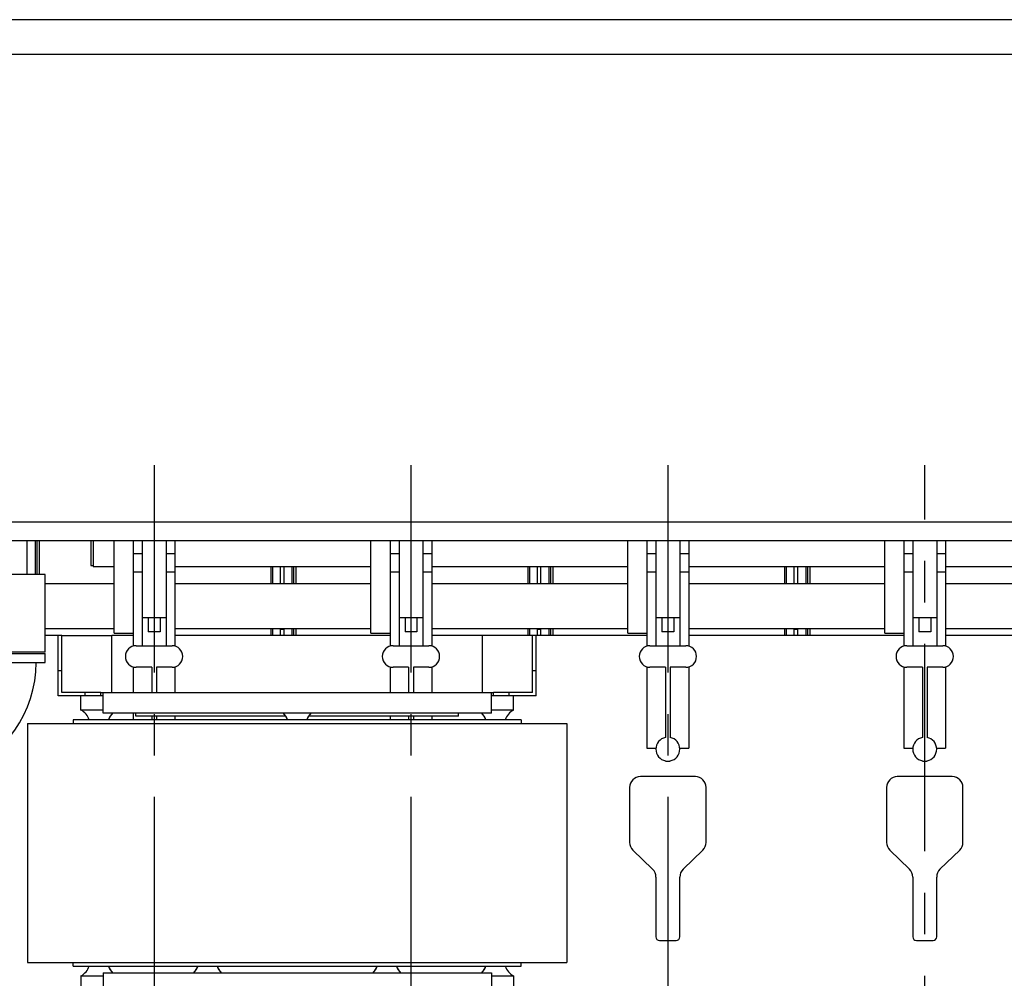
# Model space of a CAD drawing. Header units: millimetres. Extents: x 0 to 841, y 0 to 594.
# Tile 30 of 72: x 297 to 379, y 422 to 502. Entities that reach past the tile are written whole.
import ezdxf

# ---------------------------------------------------------------- set-up
doc = ezdxf.new("R2010")
doc.units = ezdxf.units.MM
doc.header["$LTSCALE"] = 46.255
doc.linetypes.add('CENTER', pattern=[0.6, 0.375, -0.075, 0.075, -0.075])
for name, color, linetype in [('25007_060000_TLKS_KGS_V_ABL2', 7, 'CONTINUOUS'), ('25007_061000_TLKS_KGS_V_ABL3', 7, 'CONTINUOUS'), ('25007_884500_27_SIMPLE1_T1_X_PBL61', 7, 'CONTINUOUS'), ('25007_884500_27_SIMPLE1_T2_X_PBL62', 7, 'CONTINUOUS'), ('25007_884500_27_SIMPLE1_T3_X_PBL60', 7, 'CONTINUOUS'), ('25007_884500_27_SIMPLE1_X_ABL59', 7, 'CONTINUOUS'), ('25097_000000_IMO-2_SKL_PBL70', 7, 'CONTINUOUS'), ('25097_000000_TLKS_MARKETING_ABL1', 7, 'CONTINUOUS'), ('25097_000000_TRENNSTELLEN_TLKS_PBL67', 7, 'CONTINUOUS'), ('25097_030000_TLKS_V_ABL10', 7, 'CONTINUOUS'), ('25097_100000_TLKS_V_ABL38', 7, 'CONTINUOUS'), ('25097_111000_21_SIMPLE1_A_ABL45', 7, 'CONTINUOUS'), ('25097_111000_21_SIMPLE1_T1_A_PBL46', 7, 'CONTINUOUS'), ('25097_111000_21_SIMPLE1_T2_A_PBL58', 7, 'CONTINUOUS'), ('25097_111000_21_SIMPLE1_T2_A_PBL68', 7, 'CONTINUOUS'), ('25097_111000_21_SIMPLE1_T2_A_PBL72', 7, 'CONTINUOUS'), ('25097_111000_21_SIMPLE1_T2_A_PBL79', 7, 'CONTINUOUS'), ('25097_171000_21_SIMPLE1_A_ABL51', 7, 'CONTINUOUS'), ('25097_171000_21_SIMPLE1_T1_A_PBL52', 7, 'CONTINUOUS'), ('25097_700000_TLKS_V_ABL54', 7, 'CONTINUOUS'), ('25097_722000_27_SIMPLE1_A_ABL55', 7, 'CONTINUOUS'), ('25097_722000_27_SIMPLE1_T1_A_PBL56', 7, 'CONTINUOUS'), ('25097_722200_11_SIMPLE1_B_ABL65', 7, 'CONTINUOUS'), ('25097_722200_11_SIMPLE1_T1_B_PBL66', 7, 'CONTINUOUS'), ('25097_800000_TLKS_V_ABL11', 7, 'CONTINUOUS'), ('25097_832000_01_SIMPLE1_B_ABL63', 7, 'CONTINUOUS'), ('25097_832000_01_SIMPLE1_T1_B_PBL64', 7, 'CONTINUOUS'), ('25097_833000_20_SIMPLE1_A_ABL12', 7, 'CONTINUOUS'), ('25097_833000_20_SIMPLE1_T1_A_PBL15', 7, 'CONTINUOUS'), ('25097_833000_20_SIMPLE1_T2_A_PBL53', 7, 'CONTINUOUS'), ('new_view_1_VBL0', 7, 'CONTINUOUS')]:
    doc.layers.add(name, color=color, linetype=linetype)

# ---------------------------------------------------------------- blocks, each defined once
blk = doc.blocks.new('25007_884500_27_SIMPLE1_T3_X_PBL60', base_point=(319.975, 433.4))
at = {"layer": '25007_884500_27_SIMPLE1_T3_X_PBL60', "color": 7, "linetype": 'Continuous'}
for p, q in [((297.4125, 443.4), (297.4125, 423.4)), ((297.4125, 443.4), (342.5375, 443.4)), ((342.5375, 443.4), (342.5375, 423.4)), ((297.4125, 423.4), (342.5375, 423.4))]:
    blk.add_line(p, q, dxfattribs=at)
blk = doc.blocks.new('25007_884500_27_SIMPLE1_T1_X_PBL61', base_point=(319.975, 419.8))
at = {"layer": '25007_884500_27_SIMPLE1_T1_X_PBL61', "color": 7, "linetype": 'Continuous'}
for p, q in [((301.225, 423.1), (301.225, 423.4)), ((301.225, 423.1), (338.725, 423.1)), ((338.725, 423.1), (338.725, 423.4)), ((301.875, 422.281), (301.875, 421.1)), ((301.875, 422.281), (303.725, 422.281)), ((303.725, 422.55), (303.725, 420.8)), ((303.725, 422.55), (336.225, 422.55)), ((336.225, 422.55), (336.225, 420.8)), ((336.225, 422.281), (338.075, 422.281)), ((338.075, 422.281), (338.075, 421.1)), ((299.975, 416), (299.975, 421.1)), ((299.975, 421.1), (303.658, 421.1)), ((303.658, 421.1), (303.658, 420.8)), ((303.658, 421.1), (303.725, 421.1)), ((336.225, 421.1), (336.292, 421.1)), ((336.292, 421.1), (336.292, 420.8)), ((336.292, 421.1), (339.975, 421.1)), ((339.975, 421.1), (339.975, 416)), ((300.275, 420.8), (300.275, 416)), ((300.275, 420.8), (303.658, 420.8)), ((303.658, 420.8), (336.292, 420.8)), ((304.275, 416), (304.275, 420.8)), ((306.275, 420.8), (306.275, 419.1)), ((333.675, 420.8), (333.675, 419.1)), ((335.675, 416), (335.675, 420.8)), ((336.292, 420.8), (339.675, 420.8)), ((339.675, 420.8), (339.675, 416)), ((299.975, 419), (300.275, 419)), ((306.275, 419.1), (333.675, 419.1)), ((339.975, 419), (339.675, 419)), ((299.975, 416), (300.275, 416)), ((300.275, 416), (304.275, 416)), ((339.675, 416), (335.675, 416)), ((339.975, 416), (339.675, 416))]:
    blk.add_line(p, q, dxfattribs=at)
for centre, start, end in [((301.161, 423.6), 298.43425, 340.53009), ((301.161, 423.6), 298.43425, 340.53009), ((305.589, 423.6), 199.46991, 226.24243), ((305.589, 423.6), 199.46991, 224.65549), ((310.261, 423.6), 313.75757, 340.53009), ((310.261, 423.6), 315.34451, 340.53009), ((314.689, 423.6), 199.46991, 226.24243), ((314.689, 423.6), 199.46991, 224.65549), ((325.261, 423.6), 313.75757, 340.53009), ((325.261, 423.6), 315.34451, 340.53009), ((329.689, 423.6), 199.46991, 226.24243), ((329.689, 423.6), 199.46991, 224.65549), ((334.361, 423.6), 313.75757, 340.53009), ((334.361, 423.6), 315.34451, 340.53009), ((338.789, 423.6), 199.46991, 241.56575), ((338.789, 423.6), 199.46991, 241.56575)]:
    blk.add_arc(centre, 1.5, start, end, dxfattribs=at)
blk = doc.blocks.new('25007_884500_27_SIMPLE1_T2_X_PBL62', base_point=(319.975, 446.975))
at = {"layer": '25007_884500_27_SIMPLE1_T2_X_PBL62', "color": 7, "linetype": 'Continuous'}
for p, q in [((299.975, 445.7), (299.975, 450.75)), ((300.275, 450.75), (299.975, 450.75)), ((300.275, 446), (300.275, 450.75)), ((300.275, 450.75), (304.475, 450.75)), ((304.475, 446), (304.475, 450.75)), ((335.475, 446), (335.475, 450.75)), ((339.975, 450.75), (335.475, 450.75)), ((339.675, 446), (339.675, 450.75)), ((339.975, 445.7), (339.975, 450.75)), ((300.275, 447.8), (299.975, 447.8)), ((339.975, 447.8), (339.675, 447.8)), ((303.534, 446), (300.275, 446)), ((302.225, 445.7), (302.225, 446)), ((303.534, 445.7), (303.534, 446)), ((303.534, 446), (336.416, 446)), ((303.725, 444.25), (303.725, 446)), ((336.225, 444.25), (336.225, 446)), ((336.416, 445.7), (336.416, 446)), ((339.675, 446), (336.416, 446)), ((337.725, 445.7), (337.725, 446)), ((303.534, 445.7), (299.975, 445.7)), ((301.875, 444.519), (301.875, 445.7)), ((303.725, 445.7), (303.534, 445.7)), ((336.416, 445.7), (336.225, 445.7)), ((339.975, 445.7), (336.416, 445.7)), ((338.075, 444.519), (338.075, 445.7)), ((303.725, 444.519), (301.875, 444.519)), ((336.225, 444.25), (303.725, 444.25)), ((306.475, 444), (306.475, 444.25)), ((333.475, 444), (333.475, 444.25)), ((338.075, 444.519), (336.225, 444.519)), ((301.225, 443.7), (301.225, 443.4)), ((338.725, 443.7), (301.225, 443.7)), ((319.024, 444), (306.475, 444)), ((333.475, 444), (320.926, 444)), ((338.725, 443.7), (338.725, 443.4))]:
    blk.add_line(p, q, dxfattribs=at)
for centre, start, end in [((301.161, 443.2), 19.46991, 61.56575), ((301.161, 443.2), 19.46991, 61.56575), ((305.589, 443.2), 133.75757, 160.53009), ((305.589, 443.2), 135.34451, 160.53009), ((317.761, 443.2), 19.46991, 46.24243), ((317.761, 443.2), 19.46991, 44.65549), ((322.189, 443.2), 133.75757, 160.53009), ((322.189, 443.2), 135.34451, 160.53009), ((334.361, 443.2), 19.46991, 46.24243), ((334.361, 443.2), 19.46991, 44.65549), ((338.789, 443.2), 118.43425, 160.53009), ((338.789, 443.2), 118.43425, 160.53009)]:
    blk.add_arc(centre, 1.5, start, end, dxfattribs=at)
blk = doc.blocks.new('25007_884500_27_SIMPLE1_X_ABL59', base_point=(319.975, 433.375))
at = {"layer": '25007_884500_27_SIMPLE1_T1_X_PBL61'}
blk.add_blockref('25007_884500_27_SIMPLE1_T1_X_PBL61', (319.975, 419.8), dxfattribs=at)
at = {"layer": '25007_884500_27_SIMPLE1_T2_X_PBL62'}
blk.add_blockref('25007_884500_27_SIMPLE1_T2_X_PBL62', (319.975, 446.975), dxfattribs=at)
at = {"layer": '25007_884500_27_SIMPLE1_T3_X_PBL60'}
blk.add_blockref('25007_884500_27_SIMPLE1_T3_X_PBL60', (319.975, 433.4), dxfattribs=at)
blk = doc.blocks.new('25007_061000_TLKS_KGS_V_ABL3', base_point=(296.936, 410.327))
at = {"layer": '25007_884500_27_SIMPLE1_X_ABL59'}
blk.add_blockref('25007_884500_27_SIMPLE1_X_ABL59', (319.975, 433.375), dxfattribs=at)
blk = doc.blocks.new('25007_060000_TLKS_KGS_V_ABL2', base_point=(296.93625, 410.3275))
at = {"layer": '25007_061000_TLKS_KGS_V_ABL3'}
blk.add_blockref('25007_061000_TLKS_KGS_V_ABL3', (296.93625, 410.3275), dxfattribs=at)
blk = doc.blocks.new('25097_833000_20_SIMPLE1_T1_A_PBL15', base_point=(277.312, 435.85))
at = {"layer": '25097_833000_20_SIMPLE1_T1_A_PBL15', "color": 7, "linetype": 'Continuous'}
for p, q in [((293.625, 448.5), (293.625, 449.25)), ((293.625, 449.25), (298.875, 449.25)), ((298.875, 448.5), (298.875, 449.25)), ((293.625, 448.5), (298.875, 448.5)), ((281.035, 439.371), (290.34, 442.749)), ((282.315, 435.846), (291.62, 439.224)), ((271.117, 430.749), (277.414, 437.062)), ((275.006, 429.339), (280.069, 434.414)), ((255.75, 422.45), (255.75, 431.7)), ((256.75, 431.7), (255.75, 431.7)), ((256.75, 422.45), (256.75, 431.7)), ((256.75, 428.95), (266.78, 428.95)), ((256.75, 428.95), (266.78, 428.95)), ((268.875, 425.439), (268.875, 423.859)), ((256.75, 425.2), (265.94, 425.2)), ((256.75, 425.2), (265.94, 425.2)), ((263.625, 423.859), (263.625, 425.2)), ((266.359, 425.2), (266.78, 425.2)), ((268.125, 423.411), (264.375, 423.411)), ((268.125, 423.155), (264.375, 423.155)), ((256.75, 422.45), (255.75, 422.45))]:
    blk.add_line(p, q, dxfattribs=at)
for centre, radius, start, end in [((288.25, 448.506), 6.125, 289.95479, 359.94046), ((288.25, 448.506), 6.125, 289.95479, 359.94046), ((288.25, 448.506), 9.875, 289.95479, 359.96307), ((284.405, 430.089), 9.875, 109.95479, 135.07225), ((284.405, 430.089), 6.125, 109.95479, 135.07225), ((266.78, 435.075), 6.125, 270, 315.07225), ((266.78, 435.075), 9.875, 270, 300.85576)]:
    blk.add_arc(centre, radius, start, end, dxfattribs=at)
for points, knots in [([(267.799, 425.264), (267.735, 425.112), (267.557, 424.824), (267.046, 424.374), (266.189, 424.113), (265.322, 424.34), (264.791, 424.768), (264.6, 425.049), (264.529, 425.198)], [0, 0, 0, 0, 0.122496, 0.247183, 0.499512, 0.752194, 0.877207, 1, 1, 1, 1]), ([(266.359, 425.2), (266.324, 425.2), (266.185, 425.201), (266.045, 425.2), (265.94, 425.2)], [0, 0, 0, 0, 0.246298, 1, 1, 1, 1]), ([(264.375, 423.411), (264.278, 423.411), (264.083, 423.447), (263.834, 423.602), (263.665, 423.837), (263.625, 424.024), (263.625, 424.116)], [0, 0, 0, 0, 0.257136, 0.510151, 0.757222, 1, 1, 1, 1]), ([(264.375, 423.155), (264.278, 423.155), (264.083, 423.191), (263.834, 423.346), (263.665, 423.58), (263.625, 423.768), (263.625, 423.859)], [0, 0, 0, 0, 0.257136, 0.510151, 0.757222, 1, 1, 1, 1]), ([(268.875, 424.116), (268.875, 424.024), (268.835, 423.837), (268.666, 423.602), (268.417, 423.447), (268.222, 423.411), (268.125, 423.411)], [0, 0, 0, 0, 0.242778, 0.489849, 0.742864, 1, 1, 1, 1]), ([(268.875, 423.859), (268.875, 423.768), (268.835, 423.58), (268.666, 423.346), (268.417, 423.191), (268.222, 423.155), (268.125, 423.155)], [0, 0, 0, 0, 0.242778, 0.489849, 0.742864, 1, 1, 1, 1])]:
    blk.add_open_spline(points, degree=3, knots=knots, dxfattribs=at)
blk = doc.blocks.new('25097_833000_20_SIMPLE1_T2_A_PBL53', base_point=(296.25, 452.62))
at = {"layer": '25097_833000_20_SIMPLE1_T2_A_PBL53', "color": 7, "linetype": 'Continuous'}
for p, q in [((293.625, 449.37), (293.625, 455.87)), ((298.875, 455.87), (293.625, 455.87)), ((295.025, 455.87), (295.025, 451.87)), ((298.875, 449.37), (298.875, 455.87)), ((295.025, 451.87), (293.625, 451.87)), ((298.875, 449.37), (293.625, 449.37))]:
    blk.add_line(p, q, dxfattribs=at)
blk = doc.blocks.new('25097_833000_20_SIMPLE1_A_ABL12', base_point=(398.95, 436.858))
at = {"layer": '25097_833000_20_SIMPLE1_T1_A_PBL15'}
blk.add_blockref('25097_833000_20_SIMPLE1_T1_A_PBL15', (277.312, 435.85), dxfattribs=at)
at = {"layer": '25097_833000_20_SIMPLE1_T2_A_PBL53'}
blk.add_blockref('25097_833000_20_SIMPLE1_T2_A_PBL53', (296.25, 452.62), dxfattribs=at)
blk = doc.blocks.new('25097_832000_01_SIMPLE1_T1_B_PBL64', base_point=(391.062, 455.233))
at = {"layer": '25097_832000_01_SIMPLE1_T1_B_PBL64', "color": 7, "linetype": 'Continuous'}
for p, q in [((302.7, 458.689), (302.7, 456.616)), ((302.9, 458.689), (302.9, 456.541)), ((304.65, 450.943), (304.65, 458.689)), ((326.15, 450.943), (326.15, 458.689)), ((347.65, 450.943), (347.65, 458.689)), ((369.15, 450.943), (369.15, 458.689)), ((302.7, 456.616), (302.9, 456.616)), ((302.9, 456.541), (304.65, 456.541)), ((309.75, 456.541), (326.15, 456.541)), ((331.25, 456.541), (347.65, 456.541)), ((352.75, 456.541), (369.15, 456.541)), ((374.25, 456.541), (390.65, 456.541)), ((298.875, 455.095), (304.65, 455.095)), ((309.75, 455.095), (326.15, 455.095)), ((331.25, 455.095), (347.65, 455.095)), ((352.75, 455.095), (369.15, 455.095)), ((374.25, 455.095), (390.65, 455.095)), ((298.875, 451.345), (304.65, 451.345)), ((304.65, 450.943), (306.25, 450.943)), ((309.75, 451.345), (326.15, 451.345)), ((326.15, 450.943), (327.75, 450.943)), ((331.25, 451.345), (347.65, 451.345)), ((347.65, 450.943), (349.25, 450.943)), ((352.75, 451.345), (369.15, 451.345)), ((369.15, 450.943), (370.75, 450.943)), ((374.25, 451.345), (390.65, 451.345))]:
    blk.add_line(p, q, dxfattribs=at)
blk = doc.blocks.new('25097_832000_01_SIMPLE1_B_ABL63', base_point=(391.062, 455.233))
at = {"layer": '25097_832000_01_SIMPLE1_T1_B_PBL64'}
blk.add_blockref('25097_832000_01_SIMPLE1_T1_B_PBL64', (391.062, 455.233), dxfattribs=at)
blk = doc.blocks.new('25097_800000_TLKS_V_ABL11', base_point=(398.95, 436.858))
at = {"layer": '25097_832000_01_SIMPLE1_B_ABL63'}
blk.add_blockref('25097_832000_01_SIMPLE1_B_ABL63', (391.062, 455.233), dxfattribs=at)
at = {"layer": '25097_833000_20_SIMPLE1_A_ABL12'}
blk.add_blockref('25097_833000_20_SIMPLE1_A_ABL12', (398.95, 436.858), dxfattribs=at)
blk = doc.blocks.new('25097_111000_21_SIMPLE1_T1_A_PBL46', base_point=(390.875, 413.875))
at = {"layer": '25097_111000_21_SIMPLE1_T1_A_PBL46', "color": 7, "linetype": 'Continuous'}
for p, q in [((299.975, 450.75), (298.875, 450.75)), ((306.25, 450.75), (304.475, 450.75)), ((327.75, 450.75), (309.75, 450.75)), ((335.475, 450.75), (331.25, 450.75)), ((349.25, 450.75), (339.975, 450.75)), ((370.75, 450.75), (352.75, 450.75)), ((392.25, 450.75), (374.25, 450.75)), ((353.3, 438.95), (348.7, 438.95)), ((374.8, 438.95), (370.2, 438.95)), ((347.8, 438.05), (347.8, 433.45)), ((354.2, 433.45), (354.2, 438.05)), ((369.3, 438.05), (369.3, 433.45)), ((375.7, 433.45), (375.7, 438.05)), ((348.073, 432.805), (349.727, 431.195)), ((352.273, 431.195), (353.927, 432.805)), ((369.573, 432.805), (371.227, 431.195)), ((373.773, 431.195), (375.427, 432.805)), ((350, 430.55), (350, 425.55)), ((352, 425.55), (352, 430.55)), ((371.5, 430.55), (371.5, 425.55)), ((373.5, 425.55), (373.5, 430.55)), ((350.3, 425.25), (351.7, 425.25)), ((371.8, 425.25), (373.2, 425.25))]:
    blk.add_line(p, q, dxfattribs=at)
for centre, radius, start, end in [((348.7, 438.05), 0.9, 90, 180), ((353.3, 438.05), 0.9, 0, 90), ((370.2, 438.05), 0.9, 90, 180), ((374.8, 438.05), 0.9, 0, 90), ((348.7, 433.45), 0.9, 180, 225.79566), ((353.3, 433.45), 0.9, 314.20434, 360), ((370.2, 433.45), 0.9, 180, 225.79566), ((374.8, 433.45), 0.9, 314.20434, 360), ((349.1, 430.55), 0.9, 0, 45.79566), ((352.9, 430.55), 0.9, 134.20434, 180), ((370.6, 430.55), 0.9, 0, 45.79566), ((374.4, 430.55), 0.9, 134.20434, 180), ((350.3, 425.55), 0.3, 180, 270), ((351.7, 425.55), 0.3, 270, 360), ((371.8, 425.55), 0.3, 180, 270), ((373.2, 425.55), 0.3, 270, 360)]:
    blk.add_arc(centre, radius, start, end, dxfattribs=at)
blk = doc.blocks.new('25097_111000_21_SIMPLE1_T2_A_PBL58', base_point=(307.95, 454.719))
at = {"layer": '25097_111000_21_SIMPLE1_T2_A_PBL58', "color": 7, "linetype": 'Continuous'}
for p, q in [((297.35, 458.689), (297.35, 455.87)), ((298.064, 455.87), (298.064, 458.689)), ((298.205, 455.87), (298.205, 458.689)), ((298.399, 455.87), (298.399, 458.689)), ((317.796, 455.095), (317.796, 456.541)), ((317.936, 455.095), (317.936, 456.541)), ((318.55, 456.541), (318.55, 455.095)), ((317.796, 450.75), (317.796, 451.345)), ((317.936, 450.75), (317.936, 451.345)), ((318.55, 451.345), (318.55, 450.75))]:
    blk.add_line(p, q, dxfattribs=at)
blk = doc.blocks.new('25097_111000_21_SIMPLE1_T2_A_PBL68', base_point=(329.45, 453.646))
at = {"layer": '25097_111000_21_SIMPLE1_T2_A_PBL68', "color": 7, "linetype": 'Continuous'}
for p, q in [((318.85, 456.541), (318.85, 455.095)), ((319.564, 455.095), (319.564, 456.541)), ((319.705, 455.095), (319.705, 456.541)), ((319.899, 455.095), (319.899, 456.541)), ((339.296, 455.095), (339.296, 456.541)), ((339.436, 455.095), (339.436, 456.541)), ((340.05, 456.541), (340.05, 455.095)), ((318.85, 451.345), (318.85, 450.75)), ((319.564, 450.75), (319.564, 451.345)), ((319.705, 450.75), (319.705, 451.345)), ((319.899, 450.75), (319.899, 451.345)), ((339.296, 450.75), (339.296, 451.345)), ((339.436, 450.75), (339.436, 451.345)), ((340.05, 451.345), (340.05, 450.75))]:
    blk.add_line(p, q, dxfattribs=at)
blk = doc.blocks.new('25097_111000_21_SIMPLE1_T2_A_PBL72', base_point=(350.95, 453.646))
at = {"layer": '25097_111000_21_SIMPLE1_T2_A_PBL72', "color": 7, "linetype": 'Continuous'}
for p, q in [((340.35, 456.541), (340.35, 455.095)), ((341.064, 455.095), (341.064, 456.541)), ((341.205, 455.095), (341.205, 456.541)), ((341.399, 455.095), (341.399, 456.541)), ((360.796, 455.095), (360.796, 456.541)), ((360.936, 455.095), (360.936, 456.541)), ((361.55, 456.541), (361.55, 455.095)), ((340.35, 451.345), (340.35, 450.75)), ((341.064, 450.75), (341.064, 451.345)), ((341.205, 450.75), (341.205, 451.345)), ((341.399, 450.75), (341.399, 451.345)), ((360.796, 450.75), (360.796, 451.345)), ((360.936, 450.75), (360.936, 451.345)), ((361.55, 451.345), (361.55, 450.75))]:
    blk.add_line(p, q, dxfattribs=at)
blk = doc.blocks.new('25097_111000_21_SIMPLE1_T2_A_PBL79', base_point=(372.45, 453.646))
at = {"layer": '25097_111000_21_SIMPLE1_T2_A_PBL79', "color": 7, "linetype": 'Continuous'}
for p, q in [((361.85, 456.541), (361.85, 455.095)), ((362.564, 455.095), (362.564, 456.541)), ((362.705, 455.095), (362.705, 456.541)), ((362.899, 455.095), (362.899, 456.541)), ((382.296, 455.095), (382.296, 456.541)), ((382.436, 455.095), (382.436, 456.541)), ((383.05, 456.541), (383.05, 455.095)), ((361.85, 451.345), (361.85, 450.75)), ((362.564, 450.75), (362.564, 451.345)), ((362.705, 450.75), (362.705, 451.345)), ((362.899, 450.75), (362.899, 451.345)), ((382.296, 450.75), (382.296, 451.345)), ((382.436, 450.75), (382.436, 451.345)), ((383.05, 451.345), (383.05, 450.75))]:
    blk.add_line(p, q, dxfattribs=at)
blk = doc.blocks.new('25097_111000_21_SIMPLE1_A_ABL45', base_point=(390.875, 418.625))
at = {"layer": '25097_111000_21_SIMPLE1_T1_A_PBL46'}
blk.add_blockref('25097_111000_21_SIMPLE1_T1_A_PBL46', (390.875, 413.875), dxfattribs=at)
at = {"layer": '25097_111000_21_SIMPLE1_T2_A_PBL58'}
blk.add_blockref('25097_111000_21_SIMPLE1_T2_A_PBL58', (307.95, 454.719), dxfattribs=at)
at = {"layer": '25097_111000_21_SIMPLE1_T2_A_PBL68'}
blk.add_blockref('25097_111000_21_SIMPLE1_T2_A_PBL68', (329.45, 453.646), dxfattribs=at)
at = {"layer": '25097_111000_21_SIMPLE1_T2_A_PBL72'}
blk.add_blockref('25097_111000_21_SIMPLE1_T2_A_PBL72', (350.95, 453.646), dxfattribs=at)
at = {"layer": '25097_111000_21_SIMPLE1_T2_A_PBL79'}
blk.add_blockref('25097_111000_21_SIMPLE1_T2_A_PBL79', (372.45, 453.646), dxfattribs=at)
blk = doc.blocks.new('25097_171000_21_SIMPLE1_T1_A_PBL52', base_point=(391.875, 463.863))
at = {"layer": '25097_171000_21_SIMPLE1_T1_A_PBL52', "color": 7, "linetype": 'Continuous'}
for p, q in [((318.85, 451.25), (318.55, 451.25)), ((340.35, 451.25), (340.05, 451.25)), ((361.85, 451.25), (361.55, 451.25))]:
    blk.add_line(p, q, dxfattribs=at)
blk = doc.blocks.new('25097_171000_21_SIMPLE1_A_ABL51', base_point=(391.875, 463.8625))
at = {"layer": '25097_171000_21_SIMPLE1_T1_A_PBL52'}
blk.add_blockref('25097_171000_21_SIMPLE1_T1_A_PBL52', (391.875, 463.8625), dxfattribs=at)
blk = doc.blocks.new('25097_100000_TLKS_V_ABL38', base_point=(390.375, 408.712))
at = {"layer": '25097_111000_21_SIMPLE1_A_ABL45'}
blk.add_blockref('25097_111000_21_SIMPLE1_A_ABL45', (390.875, 418.625), dxfattribs=at)
at = {"layer": '25097_171000_21_SIMPLE1_A_ABL51'}
blk.add_blockref('25097_171000_21_SIMPLE1_A_ABL51', (391.875, 463.863), dxfattribs=at)
blk = doc.blocks.new('25097_722000_27_SIMPLE1_T1_A_PBL56', base_point=(431.133, 489.359))
at = {"layer": '25097_722000_27_SIMPLE1_T1_A_PBL56', "color": 7, "linetype": 'Continuous'}
for p, q in [((491.925, 502.271), (295.685, 502.271)), ((491.925, 499.346), (295.685, 499.346)), ((498.3, 460.25), (295.685, 460.25)), ((470.908, 458.689), (295.685, 458.689))]:
    blk.add_line(p, q, dxfattribs=at)
blk = doc.blocks.new('25097_722000_27_SIMPLE1_A_ABL55', base_point=(431.133, 489.359))
at = {"layer": '25097_722000_27_SIMPLE1_T1_A_PBL56'}
blk.add_blockref('25097_722000_27_SIMPLE1_T1_A_PBL56', (431.133, 489.359), dxfattribs=at)
blk = doc.blocks.new('25097_722200_11_SIMPLE1_T1_B_PBL66', base_point=(395.25, 450.25))
at = {"layer": '25097_722200_11_SIMPLE1_T1_B_PBL66', "color": 7, "linetype": 'Continuous'}
for p, q in [((306.25, 458.689), (306.25, 449.865)), ((307, 458.689), (307, 449.9)), ((309, 458.689), (309, 449.9)), ((309.75, 458.689), (309.75, 449.865)), ((327.75, 458.689), (327.75, 449.865)), ((328.5, 458.689), (328.5, 449.9)), ((330.5, 458.689), (330.5, 449.9)), ((331.25, 458.689), (331.25, 449.865)), ((349.25, 458.689), (349.25, 449.865)), ((350, 458.689), (350, 449.9)), ((352, 458.689), (352, 449.9)), ((352.75, 458.689), (352.75, 449.865)), ((370.75, 458.689), (370.75, 449.865)), ((371.5, 458.689), (371.5, 449.9)), ((373.5, 458.689), (373.5, 449.9)), ((374.25, 458.689), (374.25, 449.865)), ((306.25, 457.63), (307, 457.63)), ((309, 457.63), (309.75, 457.63)), ((327.75, 457.63), (328.5, 457.63)), ((330.5, 457.63), (331.25, 457.63)), ((349.25, 457.63), (350, 457.63)), ((352, 457.63), (352.75, 457.63)), ((370.75, 457.63), (371.5, 457.63)), ((373.5, 457.63), (374.25, 457.63)), ((306.25, 456.08), (307, 456.08)), ((309, 456.08), (309.75, 456.08)), ((327.75, 456.08), (328.5, 456.08)), ((330.5, 456.08), (331.25, 456.08)), ((349.25, 456.08), (350, 456.08)), ((352, 456.08), (352.75, 456.08)), ((370.75, 456.08), (371.5, 456.08)), ((373.5, 456.08), (374.25, 456.08)), ((307, 452.25), (309, 452.25)), ((307.5, 452.25), (307.5, 451.05)), ((308.5, 452.25), (308.5, 451.05)), ((328.5, 452.25), (330.5, 452.25)), ((329, 452.25), (329, 451.05)), ((330, 452.25), (330, 451.05)), ((350, 452.25), (352, 452.25)), ((350.5, 452.25), (350.5, 451.05)), ((351.5, 452.25), (351.5, 451.05)), ((371.5, 452.25), (373.5, 452.25)), ((372, 452.25), (372, 451.05)), ((373, 452.25), (373, 451.05)), ((308.5, 451.05), (307.5, 451.05)), ((330, 451.05), (329, 451.05)), ((351.5, 451.05), (350.5, 451.05)), ((373, 451.05), (372, 451.05)), ((306.5, 449.9), (309.5, 449.9)), ((328, 449.9), (331, 449.9)), ((349.5, 449.9), (352.5, 449.9)), ((371, 449.9), (374, 449.9)), ((306.25, 448.135), (306.25, 446)), ((307.8, 448.1), (306.5, 448.1)), ((307.8, 448.1), (307.8, 446)), ((308.2, 448.1), (308.2, 446)), ((309.5, 448.1), (308.2, 448.1)), ((309.75, 448.135), (309.75, 446)), ((327.75, 448.135), (327.75, 446)), ((329.3, 448.1), (328, 448.1)), ((329.3, 448.1), (329.3, 446)), ((329.7, 448.1), (329.7, 446)), ((331, 448.1), (329.7, 448.1)), ((331.25, 448.135), (331.25, 446)), ((349.25, 448.135), (349.25, 441.33)), ((350.8, 448.1), (349.5, 448.1)), ((350.8, 448.1), (350.8, 442.23)), ((351.2, 448.1), (351.2, 442.23)), ((352.5, 448.1), (351.2, 448.1)), ((352.75, 448.135), (352.75, 441.33)), ((370.75, 448.135), (370.75, 441.33)), ((372.3, 448.1), (371, 448.1)), ((372.3, 448.1), (372.3, 442.23)), ((372.7, 448.1), (372.7, 442.23)), ((374, 448.1), (372.7, 448.1)), ((374.25, 448.135), (374.25, 441.33)), ((306.25, 444.25), (306.25, 443.7)), ((307.8, 444), (307.8, 443.7)), ((308.2, 444), (308.2, 443.7)), ((309.75, 444), (309.75, 443.7)), ((327.75, 444), (327.75, 443.7)), ((329.3, 444), (329.3, 443.7)), ((329.7, 444), (329.7, 443.7)), ((331.25, 444), (331.25, 443.7)), ((349.25, 441.33), (350.003, 441.33)), ((351.997, 441.33), (352.75, 441.33)), ((370.75, 441.33), (371.503, 441.33)), ((373.497, 441.33), (374.25, 441.33)), ((350.8, 440.27), (350.8, 440.25)), ((350.8, 440.25), (351.2, 440.25)), ((351.2, 440.27), (351.2, 440.25)), ((372.3, 440.27), (372.3, 440.25)), ((372.3, 440.25), (372.7, 440.25)), ((372.7, 440.27), (372.7, 440.25))]:
    blk.add_line(p, q, dxfattribs=at)
for centre, radius, start, end in [((306.5, 449), 0.9, 90, 270), ((309.5, 449), 0.9, 270, 90), ((328, 449), 0.9, 90, 270), ((331, 449), 0.9, 270, 90), ((349.5, 449), 0.9, 90, 270), ((352.5, 449), 0.9, 270, 90), ((371, 449), 0.9, 90, 270), ((374, 449), 0.9, 270, 90), ((351, 441.25), 1, 101.53696, 258.46304), ((351, 441.25), 1, 281.53696, 78.46304), ((372.5, 441.25), 1, 101.53696, 258.46304), ((372.5, 441.25), 1, 281.53696, 78.46304)]:
    blk.add_arc(centre, radius, start, end, dxfattribs=at)
blk = doc.blocks.new('25097_722200_11_SIMPLE1_B_ABL65', base_point=(395.25, 450.25))
at = {"layer": '25097_722200_11_SIMPLE1_T1_B_PBL66'}
blk.add_blockref('25097_722200_11_SIMPLE1_T1_B_PBL66', (395.25, 450.25), dxfattribs=at)
blk = doc.blocks.new('25097_700000_TLKS_V_ABL54', base_point=(431.133, 480.139))
at = {"layer": '25097_722000_27_SIMPLE1_A_ABL55'}
blk.add_blockref('25097_722000_27_SIMPLE1_A_ABL55', (431.133, 489.359), dxfattribs=at)
at = {"layer": '25097_722200_11_SIMPLE1_B_ABL65'}
blk.add_blockref('25097_722200_11_SIMPLE1_B_ABL65', (395.25, 450.25), dxfattribs=at)
blk = doc.blocks.new('25097_030000_TLKS_V_ABL10', base_point=(410.825225, 430.2391))
at = {"layer": '25097_100000_TLKS_V_ABL38'}
blk.add_blockref('25097_100000_TLKS_V_ABL38', (390.375, 408.7125), dxfattribs=at)
at = {"layer": '25097_700000_TLKS_V_ABL54'}
blk.add_blockref('25097_700000_TLKS_V_ABL54', (431.132725, 480.1391), dxfattribs=at)
at = {"layer": '25097_800000_TLKS_V_ABL11'}
blk.add_blockref('25097_800000_TLKS_V_ABL11', (398.95, 436.8575), dxfattribs=at)
blk = doc.blocks.new('25097_000000_TLKS_MARKETING_ABL1', base_point=(412.293, 429.614))
at = {"layer": '25007_060000_TLKS_KGS_V_ABL2'}
blk.add_blockref('25007_060000_TLKS_KGS_V_ABL2', (296.936, 410.327), dxfattribs=at)
at = {"layer": '25097_030000_TLKS_V_ABL10'}
blk.add_blockref('25097_030000_TLKS_V_ABL10', (410.825, 430.239), dxfattribs=at)
blk = doc.blocks.new('25097_000000_TRENNSTELLEN_TLKS_PBL67', base_point=(380.331, 421.1))
at = {"layer": '25097_000000_TRENNSTELLEN_TLKS_PBL67', "color": 2, "linetype": 'CENTER'}
for p, q in [((308, 465), (308, 377.2)), ((372.5, 377.2), (372.5, 465))]:
    blk.add_line(p, q, dxfattribs=at)
blk = doc.blocks.new('25097_000000_IMO-2_SKL_PBL70', base_point=(340.25, 421.1))
at = {"layer": '25097_000000_IMO-2_SKL_PBL70', "color": 2, "linetype": 'CENTER'}
for p, q in [((329.5, 465), (329.5, 377.2)), ((351, 465), (351, 377.2))]:
    blk.add_line(p, q, dxfattribs=at)
blk = doc.blocks.new('NEW_VIEW_1_VBL0', base_point=(417.367, 434.046))
at = {"layer": '25097_000000_IMO-2_SKL_PBL70'}
blk.add_blockref('25097_000000_IMO-2_SKL_PBL70', (340.25, 421.1), dxfattribs=at)
at = {"layer": '25097_000000_TLKS_MARKETING_ABL1'}
blk.add_blockref('25097_000000_TLKS_MARKETING_ABL1', (412.293, 429.614), dxfattribs=at)
at = {"layer": '25097_000000_TRENNSTELLEN_TLKS_PBL67'}
blk.add_blockref('25097_000000_TRENNSTELLEN_TLKS_PBL67', (380.331, 421.1), dxfattribs=at)

msp = doc.modelspace()

# ---------------------------------------------------------------- block references
at = {"layer": 'new_view_1_VBL0'}
msp.add_blockref('NEW_VIEW_1_VBL0', (417.36735, 434.04605), dxfattribs=at)

doc.saveas('drawing.dxf')
